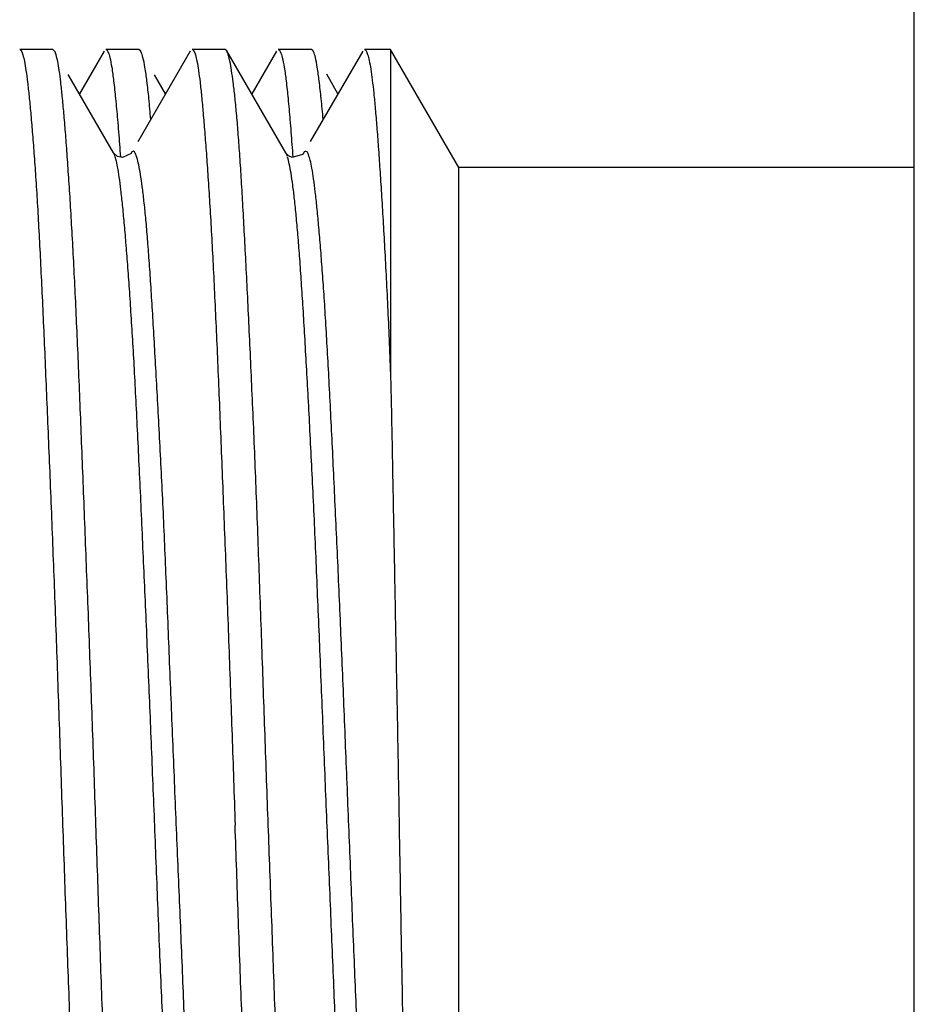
# Model space of a CAD drawing. Header units: inches. Extents: x 0.2 to 16.8, y 0.1 to 10.8.
# Tile 27 of 43: x 9.462 to 9.606, y 5.549 to 5.708. Entities that reach past the tile are written whole.
import ezdxf

# ---------------------------------------------------------------- set-up
doc = ezdxf.new("R2010")
doc.units = ezdxf.units.IN
doc.header["$LTSCALE"] = 0.935
doc.header["$MEASUREMENT"] = 0
doc.layers.get('0').update_dxf_attribs({"linetype": 'CONTINUOUS'})

msp = doc.modelspace()

# ---------------------------------------------------------------- linework, layer by layer
at = {"color": 7, "linetype": 'CONTINUOUS'}
for p, q in [((9.60598, 2.88195), (9.60598, 7.92695)), ((9.46722, 5.70279), (9.46188, 5.70279)), ((9.46751, 5.70255), (9.46722, 5.70279)), ((9.47548, 5.70254), (9.47149, 5.69566)), ((9.48108, 5.70279), (9.47576, 5.70279)), ((9.48936, 5.70254), (9.48091, 5.68794)), ((9.48137, 5.70255), (9.48108, 5.70279)), ((9.49498, 5.70279), (9.48965, 5.70279)), ((9.49524, 5.70257), (9.49498, 5.70279)), ((9.50475, 5.68613), (9.49524, 5.70257)), ((9.50324, 5.70254), (9.49925, 5.69564)), ((9.5089, 5.70279), (9.50353, 5.70279)), ((9.51713, 5.70255), (9.50869, 5.68797)), ((9.50915, 5.70258), (9.5089, 5.70279)), ((9.52163, 5.70279), (9.51741, 5.70279)), ((9.52163, 5.70279), (9.52163, 5.64984)), ((9.5326, 5.68379), (9.52163, 5.70279)), ((9.47701, 5.68612), (9.46968, 5.69878)), ((9.48536, 5.69564), (9.48357, 5.69873)), ((9.51315, 5.69567), (9.51133, 5.6988)), ((9.47704, 5.68607), (9.477, 5.68614)), ((9.47701, 5.68612), (9.477, 5.68614)), ((9.47765, 5.68557), (9.47704, 5.68607)), ((9.47988, 5.68615), (9.47987, 5.68613)), ((9.5048, 5.68605), (9.50476, 5.68612)), ((9.50519, 5.68567), (9.5048, 5.68605)), ((9.50764, 5.68614), (9.50762, 5.68609)), ((9.5326, 5.47179), (9.5326, 5.68379)), ((9.60598, 5.68379), (9.5326, 5.68379))]:
    msp.add_line(p, q, dxfattribs=at)
for points in [[(9.47988, 5.68615), (9.47982, 5.68606), (9.47843, 5.68538), (9.47765, 5.68557)], [(9.50762, 5.68609), (9.50744, 5.68587), (9.50579, 5.68541), (9.50519, 5.68567)]]:
    msp.add_lwpolyline(points, dxfattribs=at)
for points, knots in [([(9.46188, 5.70279), (9.46199, 5.70279), (9.46224, 5.70247), (9.46243, 5.70183), (9.46268, 5.70076), (9.46291, 5.69929), (9.46306, 5.69817), (9.46314, 5.69754)], [0, 0, 0, 0, 0.060854, 0.185537, 0.383014, 0.65449, 1, 1, 1, 1]), ([(9.47313, 5.60665), (9.47305, 5.609), (9.47287, 5.61364), (9.4726, 5.62053), (9.47234, 5.62726), (9.47208, 5.63382), (9.47183, 5.64019), (9.47158, 5.64635), (9.47134, 5.65228), (9.47109, 5.65797), (9.47084, 5.6634), (9.47059, 5.66854), (9.47032, 5.67338), (9.47006, 5.67789), (9.46979, 5.68207), (9.46952, 5.68589), (9.46927, 5.68934), (9.46901, 5.69242), (9.46876, 5.69511), (9.46852, 5.6974), (9.46828, 5.69928), (9.46805, 5.70075), (9.46779, 5.70182), (9.46763, 5.70235), (9.46751, 5.70255)], [0, 0, 0, 0, 0.073176, 0.144994, 0.215165, 0.283508, 0.349845, 0.414, 0.475799, 0.535075, 0.591662, 0.645311, 0.695753, 0.742835, 0.786424, 0.826301, 0.862367, 0.894531, 0.922633, 0.946609, 0.966407, 0.981948, 0.993244, 1, 1, 1, 1]), ([(9.47576, 5.70279), (9.47592, 5.70279), (9.47622, 5.70226), (9.47645, 5.70136), (9.47676, 5.69972), (9.47692, 5.69846), (9.47701, 5.69773)], [0, 0, 0, 0, 0.085196, 0.274901, 0.579444, 1, 1, 1, 1]), ([(9.48269, 5.6949), (9.4826, 5.69584), (9.48242, 5.69753), (9.48212, 5.69972), (9.48179, 5.70136), (9.48157, 5.70215), (9.48138, 5.70252), (9.48137, 5.70255)], [0, 0, 0, 0, 0.365152, 0.65264, 0.860991, 0.991002, 1, 1, 1, 1]), ([(9.48965, 5.70279), (9.48976, 5.70279), (9.49002, 5.70247), (9.49021, 5.70183), (9.49047, 5.70076), (9.49071, 5.69929), (9.49085, 5.69817), (9.49093, 5.69754)], [0, 0, 0, 0, 0.061462, 0.186093, 0.383276, 0.654539, 1, 1, 1, 1]), ([(9.50192, 5.57779), (9.50183, 5.58022), (9.50166, 5.58506), (9.5014, 5.5923), (9.50114, 5.59949), (9.5009, 5.6066), (9.50065, 5.61361), (9.5004, 5.62051), (9.50016, 5.62725), (9.4999, 5.63383), (9.49964, 5.64022), (9.49937, 5.64639), (9.4991, 5.65233), (9.49884, 5.65803), (9.49858, 5.66345), (9.49832, 5.66858), (9.49807, 5.67341), (9.49782, 5.67792), (9.49758, 5.68209), (9.49733, 5.68591), (9.49708, 5.68936), (9.49682, 5.69243), (9.49656, 5.69512), (9.4963, 5.6974), (9.49603, 5.69929), (9.49579, 5.70075), (9.49552, 5.70183), (9.49536, 5.70236), (9.49524, 5.70257)], [0, 0, 0, 0, 0.058192, 0.116219, 0.173789, 0.230741, 0.28695, 0.342178, 0.396227, 0.448928, 0.500102, 0.549577, 0.597195, 0.642804, 0.686268, 0.727431, 0.766123, 0.80226, 0.835727, 0.866345, 0.89404, 0.918742, 0.940332, 0.958762, 0.973987, 0.985942, 0.994625, 1, 1, 1, 1]), ([(9.50353, 5.70279), (9.50368, 5.70279), (9.50399, 5.70227), (9.50423, 5.70135), (9.50455, 5.69972), (9.50471, 5.69846), (9.5048, 5.69773)], [0, 0, 0, 0, 0.085878, 0.275637, 0.579869, 1, 1, 1, 1]), ([(9.51044, 5.6949), (9.51034, 5.69585), (9.51015, 5.69753), (9.50986, 5.69972), (9.50955, 5.70136), (9.50936, 5.70215), (9.50917, 5.70254), (9.50915, 5.70258)], [0, 0, 0, 0, 0.364498, 0.651233, 0.858606, 0.987349, 1, 1, 1, 1]), ([(9.51741, 5.70279), (9.51751, 5.70279), (9.51777, 5.70251), (9.51796, 5.7019), (9.51822, 5.7009), (9.51845, 5.69953), (9.5186, 5.69848), (9.51867, 5.69789)], [0, 0, 0, 0, 0.063299, 0.187608, 0.38419, 0.654983, 1, 1, 1, 1]), ([(9.46314, 5.69754), (9.46323, 5.69678), (9.46341, 5.69513), (9.46357, 5.69348), (9.46365, 5.69259)], [0, 0, 0, 0, 0.460609, 1, 1, 1, 1]), ([(9.49093, 5.69754), (9.49102, 5.69678), (9.49119, 5.69512), (9.49135, 5.69347), (9.49142, 5.69257)], [0, 0, 0, 0, 0.460546, 1, 1, 1, 1]), ([(9.51867, 5.69789), (9.51876, 5.69718), (9.51893, 5.69563), (9.51908, 5.69408), (9.51915, 5.69324)], [0, 0, 0, 0, 0.460376, 1, 1, 1, 1]), ([(9.47731, 5.69491), (9.47743, 5.69378), (9.47765, 5.69131), (9.47791, 5.68816), (9.47806, 5.68615), (9.47811, 5.68546)], [0, 0, 0, 0, 0.361119, 0.783065, 1, 1, 1, 1]), ([(9.5051, 5.69491), (9.50522, 5.69377), (9.50543, 5.6913), (9.50568, 5.68814), (9.50582, 5.68612), (9.50587, 5.68543)], [0, 0, 0, 0, 0.360904, 0.782735, 1, 1, 1, 1]), ([(9.46365, 5.69259), (9.46374, 5.69157), (9.46393, 5.6894), (9.46419, 5.68596), (9.46446, 5.68216), (9.46472, 5.67799), (9.46497, 5.67349), (9.46522, 5.66866), (9.46547, 5.66352), (9.46572, 5.6581), (9.46597, 5.6524), (9.46622, 5.64645), (9.46648, 5.64026), (9.46675, 5.63387), (9.46701, 5.62728), (9.46728, 5.62053), (9.46754, 5.61363), (9.46771, 5.60898), (9.46779, 5.60664)], [0, 0, 0, 0, 0.035714, 0.07582, 0.120222, 0.16876, 0.221212, 0.277448, 0.337307, 0.400486, 0.466831, 0.536171, 0.608155, 0.682609, 0.759336, 0.837945, 0.918233, 1, 1, 1, 1]), ([(9.49142, 5.69257), (9.49151, 5.69155), (9.49169, 5.68937), (9.49196, 5.68593), (9.49222, 5.68212), (9.49249, 5.67795), (9.49275, 5.67345), (9.49301, 5.66862), (9.49326, 5.66349), (9.49351, 5.65806), (9.49376, 5.65236), (9.49401, 5.64641), (9.49426, 5.64023), (9.49451, 5.63384), (9.49478, 5.62726), (9.49504, 5.6205), (9.49531, 5.61361), (9.49557, 5.60659), (9.49583, 5.59948), (9.49609, 5.59229), (9.49634, 5.58505), (9.4965, 5.58022), (9.49658, 5.57779)], [0, 0, 0, 0, 0.02683, 0.056937, 0.090222, 0.126579, 0.165855, 0.207969, 0.252801, 0.300119, 0.349796, 0.401709, 0.455598, 0.511334, 0.568772, 0.627621, 0.687726, 0.748939, 0.810948, 0.873594, 0.936718, 1, 1, 1, 1]), ([(9.51915, 5.69324), (9.51924, 5.69228), (9.51941, 5.69023), (9.51965, 5.68699), (9.5199, 5.6834), (9.52016, 5.67947), (9.52041, 5.67522), (9.52067, 5.67066), (9.52093, 5.66581), (9.52117, 5.66069), (9.52143, 5.65534), (9.52155, 5.6517), (9.52163, 5.64984)], [0, 0, 0, 0, 0.066551, 0.141359, 0.224236, 0.314929, 0.413137, 0.518457, 0.630389, 0.748373, 0.871798, 1, 1, 1, 1]), ([(9.48916, 5.47479), (9.48906, 5.47556), (9.48887, 5.47723), (9.48859, 5.47993), (9.48831, 5.48301), (9.48803, 5.48647), (9.48776, 5.49028), (9.48748, 5.49443), (9.48721, 5.4989), (9.48694, 5.50367), (9.48667, 5.50872), (9.48641, 5.51403), (9.48614, 5.51956), (9.48587, 5.52532), (9.48559, 5.53129), (9.48531, 5.53744), (9.48503, 5.54377), (9.48475, 5.55023), (9.48447, 5.5568), (9.4842, 5.56345), (9.48393, 5.57015), (9.48367, 5.57687), (9.4834, 5.58357), (9.48313, 5.59024), (9.48286, 5.59687), (9.48258, 5.60344), (9.4823, 5.60992), (9.48202, 5.61627), (9.48174, 5.62247), (9.48147, 5.62852), (9.4812, 5.63439), (9.48093, 5.64005), (9.48066, 5.64545), (9.4804, 5.65056), (9.48013, 5.65537), (9.47985, 5.65989), (9.47957, 5.66411), (9.47929, 5.66801), (9.47901, 5.67157), (9.47874, 5.67476), (9.47847, 5.6776), (9.4782, 5.68005), (9.47794, 5.68211), (9.47768, 5.68374), (9.47743, 5.68501), (9.47721, 5.68564), (9.4771, 5.68594)], [0, 0, 0, 0, 0.011024, 0.023864, 0.038511, 0.054915, 0.073011, 0.092701, 0.113888, 0.136512, 0.160453, 0.185586, 0.211809, 0.239065, 0.267305, 0.296468, 0.326435, 0.357054, 0.388163, 0.419674, 0.451429, 0.483254, 0.515011, 0.546578, 0.577936, 0.609065, 0.639779, 0.669865, 0.699191, 0.727837, 0.755699, 0.782555, 0.808151, 0.83233, 0.855058, 0.876488, 0.896554, 0.915082, 0.931929, 0.947104, 0.960578, 0.972267, 0.982077, 0.989959, 0.995914, 1, 1, 1, 1]), ([(9.51709, 5.47352), (9.51699, 5.47421), (9.5168, 5.47574), (9.51653, 5.47822), (9.51626, 5.48108), (9.51599, 5.48432), (9.51573, 5.48789), (9.51546, 5.4918), (9.51519, 5.49603), (9.51491, 5.50059), (9.51463, 5.50546), (9.51435, 5.51061), (9.51407, 5.51602), (9.5138, 5.52168), (9.51352, 5.52756), (9.51326, 5.53363), (9.51299, 5.53986), (9.51272, 5.5462), (9.51246, 5.55266), (9.51218, 5.55922), (9.5119, 5.56587), (9.51162, 5.57257), (9.51134, 5.57929), (9.51106, 5.58602), (9.51079, 5.59272), (9.51051, 5.59938), (9.51025, 5.60594), (9.50998, 5.61236), (9.50971, 5.61864), (9.50945, 5.62476), (9.50917, 5.63071), (9.50889, 5.63647), (9.50861, 5.642), (9.50833, 5.64729), (9.50805, 5.65233), (9.50778, 5.65709), (9.50751, 5.66154), (9.50724, 5.66565), (9.50698, 5.66942), (9.50671, 5.67283), (9.50644, 5.67587), (9.50617, 5.67855), (9.50589, 5.68084), (9.50561, 5.68274), (9.50535, 5.68422), (9.50513, 5.6851), (9.50503, 5.68545)], [0, 0, 0, 0, 0.009889, 0.021651, 0.035249, 0.050572, 0.067489, 0.085908, 0.105893, 0.127429, 0.150441, 0.174763, 0.2003, 0.226991, 0.254787, 0.283487, 0.312875, 0.342773, 0.373208, 0.404169, 0.435557, 0.467193, 0.498912, 0.530617, 0.562294, 0.59374, 0.624719, 0.655023, 0.684633, 0.713507, 0.741601, 0.768782, 0.794908, 0.819867, 0.843661, 0.866163, 0.887202, 0.906628, 0.924415, 0.940539, 0.954946, 0.967619, 0.978495, 0.987519, 0.994693, 1, 1, 1, 1]), ([(9.52163, 5.64984), (9.52167, 5.64788), (9.52177, 5.6439), (9.52188, 5.63783), (9.522, 5.6316), (9.52212, 5.62521), (9.52225, 5.61868), (9.52237, 5.61201), (9.5225, 5.60524), (9.52263, 5.59841), (9.52276, 5.59153), (9.52288, 5.58466), (9.52296, 5.58008), (9.523, 5.57779)], [0, 0, 0, 0, 0.081741, 0.165879, 0.252417, 0.341176, 0.431967, 0.524581, 0.618689, 0.713748, 0.809269, 0.904874, 1, 1, 1, 1]), ([(9.46779, 5.60664), (9.46788, 5.60426), (9.46805, 5.59949), (9.4683, 5.5923), (9.46854, 5.58506), (9.46871, 5.58022), (9.46879, 5.57779)], [0, 0, 0, 0, 0.24698, 0.496503, 0.747935, 1, 1, 1, 1]), ([(9.47366, 5.59232), (9.47358, 5.59472), (9.4734, 5.5995), (9.47322, 5.60428), (9.47313, 5.60665)], [0, 0, 0, 0, 0.502688, 1, 1, 1, 1]), ([(9.47416, 5.57779), (9.47408, 5.58022), (9.47391, 5.58506), (9.47375, 5.5899), (9.47366, 5.59232)], [0, 0, 0, 0, 0.500394, 1, 1, 1, 1]), ([(9.50224, 5.45806), (9.50215, 5.45882), (9.50197, 5.46049), (9.50172, 5.46318), (9.50147, 5.46625), (9.50121, 5.46971), (9.50095, 5.47353), (9.50069, 5.47771), (9.50042, 5.48223), (9.50015, 5.48707), (9.4999, 5.49221), (9.49965, 5.49763), (9.4994, 5.50332), (9.49916, 5.50925), (9.49891, 5.51542), (9.49865, 5.52179), (9.4984, 5.52836), (9.49813, 5.5351), (9.49787, 5.54198), (9.4976, 5.54898), (9.49734, 5.55609), (9.49708, 5.56327), (9.49683, 5.57052), (9.49667, 5.57536), (9.49658, 5.57779)], [0, 0, 0, 0, 0.019236, 0.041802, 0.067602, 0.096535, 0.128555, 0.163518, 0.201326, 0.241847, 0.284823, 0.330123, 0.377635, 0.42721, 0.478716, 0.532001, 0.586895, 0.643203, 0.700718, 0.759258, 0.818609, 0.87861, 0.939163, 1, 1, 1, 1]), ([(9.50706, 5.46303), (9.50697, 5.46405), (9.50679, 5.46622), (9.50655, 5.46967), (9.5063, 5.47348), (9.50606, 5.47764), (9.5058, 5.48213), (9.50554, 5.48695), (9.50528, 5.49208), (9.50501, 5.4975), (9.50474, 5.5032), (9.50448, 5.50915), (9.50422, 5.51533), (9.50397, 5.52173), (9.50372, 5.52831), (9.50348, 5.53507), (9.50323, 5.54196), (9.50298, 5.54898), (9.50272, 5.5561), (9.50246, 5.56329), (9.50219, 5.57053), (9.50201, 5.57537), (9.50192, 5.57779)], [0, 0, 0, 0, 0.026855, 0.056967, 0.090217, 0.126508, 0.16573, 0.207785, 0.252535, 0.2998, 0.349477, 0.401421, 0.455351, 0.511116, 0.568573, 0.627436, 0.687564, 0.748802, 0.810839, 0.873518, 0.936679, 1, 1, 1, 1]), ([(9.523, 5.57779), (9.52304, 5.57536), (9.52313, 5.57052), (9.52325, 5.56329), (9.52338, 5.55612), (9.52351, 5.54905), (9.52365, 5.54208), (9.52378, 5.53526), (9.52392, 5.52859), (9.52406, 5.52212), (9.52419, 5.51585), (9.52433, 5.50983), (9.52446, 5.50408), (9.52459, 5.49864), (9.52472, 5.49353), (9.52484, 5.48876), (9.52498, 5.48433), (9.52511, 5.48026), (9.52525, 5.47655), (9.52539, 5.4732), (9.52552, 5.47024), (9.52566, 5.46769), (9.52575, 5.46612), (9.5258, 5.46541)], [0, 0, 0, 0, 0.064822, 0.129269, 0.193064, 0.256068, 0.318099, 0.378895, 0.438263, 0.495968, 0.551753, 0.605441, 0.65669, 0.705154, 0.750674, 0.793159, 0.832531, 0.8688, 0.901892, 0.931714, 0.958124, 0.980926, 1, 1, 1, 1]), ([(9.46931, 5.56327), (9.4694, 5.56087), (9.46957, 5.5561), (9.46975, 5.55132), (9.46984, 5.54895)], [0, 0, 0, 0, 0.502761, 1, 1, 1, 1]), ([(9.47516, 5.54896), (9.47508, 5.55133), (9.47491, 5.55611), (9.47474, 5.56088), (9.47466, 5.56328)], [0, 0, 0, 0, 0.497442, 1, 1, 1, 1]), ([(9.46984, 5.54895), (9.46993, 5.54661), (9.4701, 5.54197), (9.47037, 5.53509), (9.47062, 5.52835), (9.47087, 5.52179), (9.47112, 5.51541), (9.47137, 5.50924), (9.47161, 5.5033), (9.47187, 5.4976), (9.47213, 5.49217), (9.47239, 5.48703), (9.47266, 5.48219), (9.47292, 5.47768), (9.47318, 5.47351), (9.47344, 5.46969), (9.47369, 5.46624), (9.47394, 5.46316), (9.47418, 5.46047), (9.47442, 5.45819), (9.47468, 5.4563), (9.47492, 5.45483), (9.47519, 5.45377), (9.47536, 5.45324), (9.47548, 5.45304)], [0, 0, 0, 0, 0.073071, 0.144813, 0.214957, 0.283327, 0.349742, 0.414036, 0.475978, 0.535313, 0.591899, 0.645555, 0.69598, 0.743023, 0.786571, 0.826407, 0.862435, 0.894566, 0.922641, 0.946599, 0.966392, 0.981944, 0.993262, 1, 1, 1, 1]), ([(9.47932, 5.46301), (9.47923, 5.46403), (9.47904, 5.46621), (9.47877, 5.46965), (9.47851, 5.47346), (9.47824, 5.47762), (9.47798, 5.48213), (9.47773, 5.48695), (9.47748, 5.49209), (9.47724, 5.49752), (9.47699, 5.50321), (9.47674, 5.50916), (9.47649, 5.51535), (9.47622, 5.52174), (9.47596, 5.52832), (9.47569, 5.53508), (9.47542, 5.54197), (9.47525, 5.54662), (9.47516, 5.54896)], [0, 0, 0, 0, 0.035793, 0.075965, 0.120401, 0.168945, 0.221391, 0.277624, 0.337483, 0.400661, 0.466995, 0.536316, 0.608276, 0.682705, 0.759408, 0.837992, 0.918257, 1, 1, 1, 1])]:
    msp.add_open_spline(points, degree=3, knots=knots, dxfattribs=at)
for points in [[(9.47701, 5.69773), (9.47712, 5.6968), (9.47722, 5.69585), (9.47731, 5.69491)], [(9.5048, 5.69773), (9.50491, 5.69679), (9.50501, 5.69585), (9.5051, 5.69491)], [(9.48299, 5.69155), (9.4829, 5.69266), (9.48281, 5.69378), (9.48269, 5.6949)], [(9.51076, 5.69154), (9.51066, 5.69266), (9.51055, 5.69378), (9.51044, 5.6949)], [(9.4771, 5.68594), (9.47708, 5.686), (9.47706, 5.68607), (9.47703, 5.68613)], [(9.50499, 5.68559), (9.50493, 5.68576), (9.50487, 5.68593), (9.50476, 5.68612)], [(9.46879, 5.57779), (9.46888, 5.57537), (9.46896, 5.57294), (9.46905, 5.57052)], [(9.47441, 5.57053), (9.47433, 5.57295), (9.47424, 5.57537), (9.47416, 5.57779)], [(9.46905, 5.57052), (9.46913, 5.5681), (9.46922, 5.56568), (9.46931, 5.56327)], [(9.47466, 5.56328), (9.47457, 5.56569), (9.47449, 5.56811), (9.47441, 5.57053)]]:
    msp.add_open_spline(points, degree=3, dxfattribs=at)
at = {"color": 9, "linetype": 'CONTINUOUS'}
for points, knots in [([(9.49281, 5.47349), (9.49271, 5.47417), (9.49251, 5.47569), (9.49223, 5.47816), (9.49196, 5.48103), (9.4917, 5.48428), (9.49143, 5.4879), (9.49117, 5.49184), (9.4909, 5.49608), (9.49064, 5.50059), (9.49036, 5.50538), (9.49008, 5.51046), (9.48979, 5.51584), (9.48951, 5.52147), (9.48924, 5.52735), (9.48897, 5.53343), (9.4887, 5.53969), (9.48844, 5.54608), (9.48818, 5.55254), (9.48791, 5.55904), (9.48764, 5.56559), (9.48736, 5.57221), (9.48707, 5.57891), (9.48679, 5.58564), (9.48651, 5.59235), (9.48624, 5.59901), (9.48597, 5.60559), (9.48571, 5.61206), (9.48545, 5.61835), (9.48519, 5.62443), (9.48492, 5.63032), (9.48464, 5.63603), (9.48435, 5.64156), (9.48407, 5.64689), (9.48378, 5.65196), (9.48351, 5.65674), (9.48324, 5.66121), (9.48298, 5.66536), (9.48272, 5.66915), (9.48246, 5.67256), (9.4822, 5.6756), (9.48192, 5.67829), (9.48164, 5.68061), (9.48136, 5.68256), (9.48109, 5.6841), (9.48081, 5.68527), (9.48058, 5.68595), (9.48029, 5.68649), (9.47999, 5.68632), (9.47989, 5.68621), (9.47986, 5.68616)], [0, 0, 0, 0, 0.00978, 0.021409, 0.034892, 0.050179, 0.06717, 0.085709, 0.105601, 0.12672, 0.149087, 0.172873, 0.198126, 0.224557, 0.252051, 0.280568, 0.309945, 0.33994, 0.370242, 0.400615, 0.431193, 0.462154, 0.493595, 0.525159, 0.556589, 0.587791, 0.618659, 0.648999, 0.678523, 0.706944, 0.734411, 0.761125, 0.787106, 0.812136, 0.835909, 0.858307, 0.879288, 0.898758, 0.916573, 0.932564, 0.94679, 0.959399, 0.970365, 0.979593, 0.986974, 0.992452, 0.996049, 0.997931, 0.999256, 1, 1, 1, 1]), ([(9.52045, 5.47457), (9.52035, 5.47534), (9.52015, 5.47702), (9.51987, 5.47972), (9.5196, 5.48279), (9.51933, 5.48619), (9.51906, 5.48992), (9.51879, 5.49395), (9.51852, 5.49832), (9.51825, 5.50302), (9.51797, 5.50806), (9.5177, 5.51339), (9.51743, 5.51899), (9.51715, 5.52481), (9.51688, 5.53081), (9.5166, 5.53695), (9.51633, 5.5432), (9.51606, 5.54954), (9.51578, 5.556), (9.51551, 5.56258), (9.51524, 5.56927), (9.51497, 5.57602), (9.51469, 5.58281), (9.51442, 5.58958), (9.51415, 5.59628), (9.51388, 5.60287), (9.5136, 5.60932), (9.51333, 5.61562), (9.51305, 5.62177), (9.51277, 5.62779), (9.5125, 5.63364), (9.51223, 5.6393), (9.51196, 5.64475), (9.51169, 5.64995), (9.51142, 5.65486), (9.51115, 5.65946), (9.51088, 5.66371), (9.5106, 5.66762), (9.51032, 5.67118), (9.51005, 5.6744), (9.50978, 5.67726), (9.50951, 5.67974), (9.50925, 5.68184), (9.50898, 5.68354), (9.50874, 5.68486), (9.50845, 5.68572), (9.50826, 5.68633), (9.50781, 5.68643), (9.50769, 5.68625), (9.50763, 5.68614)], [0, 0, 0, 0, 0.010986, 0.023783, 0.038296, 0.054397, 0.07193, 0.090902, 0.111403, 0.133582, 0.157315, 0.182448, 0.208832, 0.236274, 0.264576, 0.293533, 0.322877, 0.352641, 0.382985, 0.413967, 0.445471, 0.4773, 0.509265, 0.541161, 0.57276, 0.603836, 0.634151, 0.663692, 0.692654, 0.720973, 0.748541, 0.775221, 0.800885, 0.825387, 0.848564, 0.870226, 0.890258, 0.908628, 0.925443, 0.940649, 0.954138, 0.965876, 0.975831, 0.983955, 0.990202, 0.994551, 0.997091, 0.998413, 1, 1, 1, 1])]:
    msp.add_open_spline(points, degree=3, knots=knots, dxfattribs=at)

doc.saveas('drawing.dxf')
